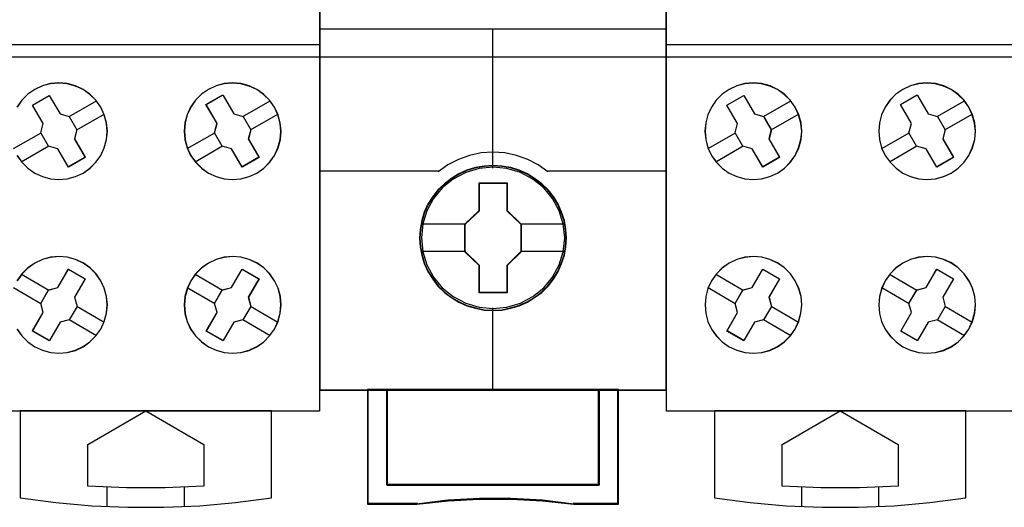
# Model space of a CAD drawing. Extents: x -558982 to 5119495, y -5290134 to 121759.
# Tile 139 of 256: x -473658 to -473147, y -21559 to -21306. Entities that reach past the tile are written whole.
import ezdxf

# ---------------------------------------------------------------- set-up
doc = ezdxf.new("R2010")
doc.units = 0
doc.header["$MEASUREMENT"] = 0
doc.layers.get('0').update_dxf_attribs({"color": 252})
doc.layers.add('45', color=8, linetype='Continuous')
doc.layers.add('50', color=7, linetype='Continuous')

# ---------------------------------------------------------------- blocks, each defined once
blk = doc.blocks.new('*U1074')
at = {"layer": '50', "color": 7}
blk.add_lwpolyline([(509.985212, -137.34823), (834.016113, -137.34823), (834.016113, -183.650891), (509.985212, -183.650891), (509.985212, -137.34823)], dxfattribs=at)
blk = doc.blocks.new('*U1078')
at = {"layer": '45', "color": 7}
for points in [[(599.990556, -118.986054), (618.009651, -118.986054), (618.009651, -118.986054), (618.009651, -202.015715), (618.009651, -202.015715), (599.990556, -202.015715), (599.990556, -202.015715), (599.990556, -118.986054), (599.990556, -118.986054)], [(615.670519, -186.24474), (615.418265, -185.887322), (615.107346, -185.582638), (614.755363, -185.330688), (614.362315, -185.149049), (613.934069, -185.031863), (613.499956, -184.990848), (613.065843, -185.031863), (612.643463, -185.14319), (612.250416, -185.330688), (611.886699, -185.576779), (611.575781, -185.887322), (611.323526, -186.24474), (611.141668, -186.643173), (611.030207, -187.065043), (610.995009, -187.498632), (611.030207, -187.932221), (611.141668, -188.354092), (611.323526, -188.752525), (611.581647, -189.109943), (611.892566, -189.420486), (612.250416, -189.672437), (612.643463, -189.854075), (613.065843, -189.965402), (613.49409, -190.006417), (613.934069, -189.971262), (614.362315, -189.854075), (614.755363, -189.672437), (615.113213, -189.414627), (615.424131, -189.109943), (615.670519, -188.752525), (615.852377, -188.359951), (615.975572, -187.932221), (616.01077, -187.504492), (615.969705, -187.070903), (615.852377, -186.643173), (615.670519, -186.24474)], [(615.665937, -186.249374), (615.414215, -185.8929), (615.103954, -185.58902), (614.752715, -185.337735), (614.360498, -185.156576), (613.933157, -185.039699), (613.499962, -184.998792), (613.066767, -185.039699), (612.64528, -185.150732), (612.253063, -185.337735), (611.890116, -185.583176), (611.579855, -185.8929), (611.328134, -186.249374), (611.14666, -186.646756), (611.035435, -187.067512), (611.000311, -187.499957), (611.035435, -187.932401), (611.14666, -188.353158), (611.328134, -188.750539), (611.585709, -189.107013), (611.89597, -189.416737), (612.253063, -189.668022), (612.64528, -189.849181), (613.066767, -189.960214), (613.494108, -190.001121), (613.933157, -189.966058), (614.360498, -189.849181), (614.752715, -189.668022), (615.109808, -189.410893), (615.420069, -189.107013), (615.665937, -188.750539), (615.84741, -188.359001), (615.970344, -187.932401), (616.005468, -187.5058), (615.96449, -187.073356), (615.84741, -186.646756), (615.665937, -186.249374)], [(603.118779, -186.144332), (603.995248, -185.639641), (603.995248, -185.639641), (604.554071, -186.596207), (604.554071, -186.596207), (605.03054, -186.731183), (605.03054, -186.731183), (605.43054, -187.423666), (605.43054, -187.423666), (605.30701, -187.904883), (605.30701, -187.904883), (605.859951, -188.855581), (605.859951, -188.855581), (604.983482, -189.360272), (604.983482, -189.360272), (604.430541, -188.409575), (604.430541, -188.409575), (603.954072, -188.274599), (603.954072, -188.274599), (603.554072, -187.582116), (603.554072, -187.582116), (603.677601, -187.100898), (603.677601, -187.100898), (603.118779, -186.144332), (603.118779, -186.144332)], [(603.124081, -186.147832), (603.997159, -185.644937), (604.55382, -186.598099), (605.028447, -186.732594), (605.426899, -187.422613), (605.303847, -187.902118), (605.854649, -188.849432), (604.98157, -189.352328), (604.430769, -188.405013), (603.956142, -188.270518), (603.55769, -187.580499), (603.680742, -187.100994), (603.124081, -186.147832)], [(612.116397, -186.109306), (612.986617, -185.610511), (613.004256, -185.639852), (613.556964, -186.596364), (613.556964, -186.596364), (614.039112, -186.731332), (614.039112, -186.731332), (614.438943, -187.423776), (614.438943, -187.423776), (614.315466, -187.904966), (614.315466, -187.904966), (614.868173, -188.85561), (614.868173, -188.85561), (613.997953, -189.360272), (613.997953, -189.360272), (613.445246, -188.409629), (613.445246, -188.409629), (612.957218, -188.274661), (612.957218, -188.274661), (612.557387, -187.582217), (612.557387, -187.582217), (612.686744, -187.101027), (612.674984, -187.071686), (612.116397, -186.109306), (612.116397, -186.109306)], [(612.12435, -186.112841), (612.990378, -185.615808), (613.007933, -185.645045), (613.557978, -186.598179), (614.037804, -186.73267), (614.435709, -187.422669), (614.312826, -187.90216), (614.862871, -188.849447), (613.996843, -189.352328), (613.446798, -188.405041), (612.96112, -188.27055), (612.563216, -187.580551), (612.69195, -187.10106), (612.680247, -187.071823), (612.12435, -186.112841)], [(615.670519, -197.758836), (615.852377, -197.360403), (615.969705, -196.938532), (616.01077, -196.510803), (615.975572, -196.071355), (615.858244, -195.643625), (615.676386, -195.251051), (615.424131, -194.893633), (615.119079, -194.58309), (614.761229, -194.331139), (614.362315, -194.149501), (613.934069, -194.032314), (613.499956, -193.997159), (613.065843, -194.038174), (612.643463, -194.149501), (612.250416, -194.336999), (611.886699, -194.588949), (611.581647, -194.893633), (611.329393, -195.251051), (611.147535, -195.649484), (611.030207, -196.071355), (610.995009, -196.504944), (611.030207, -196.944392), (611.141668, -197.360403), (611.323526, -197.758836), (611.575781, -198.116254), (611.892566, -198.426797), (612.244549, -198.678748), (612.643463, -198.860386), (613.065843, -198.971713), (613.499956, -199.012728), (613.934069, -198.971713), (614.362315, -198.866246), (614.761229, -198.672888), (615.113213, -198.420938), (615.418265, -198.116254), (615.670519, -197.758836)], [(615.665937, -197.756188), (615.84741, -197.358596), (615.96449, -196.937617), (616.005468, -196.51079), (615.970344, -196.07227), (615.853264, -195.645444), (615.671791, -195.253699), (615.420069, -194.897036), (615.115662, -194.587148), (614.758569, -194.33573), (614.360498, -194.154475), (613.933157, -194.037536), (613.499962, -194.002455), (613.066767, -194.043383), (612.64528, -194.154475), (612.253063, -194.341577), (611.890116, -194.592995), (611.585709, -194.897036), (611.333988, -195.253699), (611.152514, -195.651291), (611.035435, -196.07227), (611.000311, -196.504944), (611.035435, -196.943464), (611.14666, -197.358596), (611.328134, -197.756188), (611.579855, -198.112851), (611.89597, -198.422739), (612.247209, -198.674157), (612.64528, -198.855412), (613.066767, -198.966504), (613.499962, -199.007432), (613.933157, -198.966504), (614.360498, -198.861259), (614.758569, -198.66831), (615.109808, -198.416892), (615.414215, -198.112851), (615.665937, -197.756188)], [(604.431623, -195.601837), (604.984145, -194.645952), (604.984145, -194.645952), (605.859951, -195.150284), (605.859951, -195.150284), (605.307429, -196.106169), (605.307429, -196.106169), (605.436743, -196.58118), (605.436743, -196.58118), (605.031168, -197.279035), (605.031168, -197.279035), (604.555059, -197.40805), (604.555059, -197.40805), (604.002538, -198.363935), (604.002538, -198.363935), (603.126732, -197.859603), (603.126732, -197.859603), (603.679254, -196.903718), (603.679254, -196.903718), (603.54994, -196.428707), (603.54994, -196.428707), (603.955514, -195.730852), (603.955514, -195.730852), (604.431623, -195.601837), (604.431623, -195.601837)], [(604.431863, -195.60441), (604.982241, -194.651248), (605.854649, -195.154143), (605.304271, -196.107305), (605.433083, -196.580963), (605.029082, -197.276829), (604.55482, -197.405477), (604.004442, -198.358639), (603.132034, -197.855744), (603.682412, -196.902582), (603.5536, -196.428924), (603.957601, -195.733058), (604.431863, -195.60441)], [(613.998245, -194.645952), (614.868173, -195.150284), (614.868173, -195.150284), (614.315651, -196.106169), (614.315651, -196.106169), (614.439087, -196.58118), (614.439087, -196.58118), (614.033513, -197.279035), (614.033513, -197.279035), (613.563282, -197.40805), (613.563282, -197.40805), (613.004882, -198.363935), (613.004882, -198.363935), (612.134954, -197.865467), (612.134954, -197.865467), (612.693354, -196.903718), (612.693354, -196.903718), (612.558162, -196.428707), (612.558162, -196.428707), (612.963737, -195.730852), (612.963737, -195.730852), (613.445724, -195.607702), (613.445724, -195.607702), (613.998245, -194.645952), (613.998245, -194.645952)], [(613.996318, -194.651248), (614.862871, -195.154143), (614.312493, -196.107305), (614.43545, -196.580963), (614.031449, -197.276829), (613.563042, -197.405477), (613.006809, -198.358639), (612.140256, -197.861591), (612.696489, -196.902582), (612.561823, -196.428924), (612.965823, -195.733058), (613.44594, -195.610258), (613.996318, -194.651248)], [(602.48253, -202.002474), (602.48253, -206.509807), (602.48253, -206.509807), (604.338996, -206.755981), (606.195462, -206.925958), (608.06364, -207.002155), (609.925963, -207.002155), (611.799998, -206.925958), (613.650607, -206.755981), (615.507073, -206.509807), (615.507073, -206.509807), (615.507073, -202.002474), (602.48253, -202.002474)], [(605.9872, -203.73822), (609.000664, -202.002474), (609.000664, -202.002474), (612.002403, -203.73822), (612.002403, -203.73822), (612.002403, -205.907903), (612.002403, -205.907903), (610.003198, -205.995863), (607.992268, -205.995863), (605.9872, -205.907903), (605.9872, -205.907903), (605.9872, -203.73822), (605.9872, -203.73822)]]:
    blk.add_lwpolyline(points, close=True, dxfattribs=at)
at = {"layer": '45', "color": 59}
blk.add_lwpolyline([(599.995858, -118.99135), (618.004349, -118.99135), (618.004349, -202.010419), (599.995858, -202.010419), (599.995858, -118.99135)], close=True, dxfattribs=at)
at = {"layer": '45', "color": 7}
for points in [[(599.990556, -182.994153), (618.009651, -182.994153)], [(602.318482, -188.752525), (602.570708, -189.109943), (602.881592, -189.420486), (603.239401, -189.672437), (603.638271, -189.854075), (604.054737, -189.965402), (604.488801, -190.006417), (604.922865, -189.971262), (605.351063, -189.854075), (605.749933, -189.672437), (606.107742, -189.420486), (606.41276, -189.109943), (606.664986, -188.752525), (606.846824, -188.359951), (606.964138, -187.932221), (607.005199, -187.504492), (606.964138, -187.070903), (606.846824, -186.643173), (606.664986, -186.24474), (606.664986, -186.24474), (606.406894, -185.887322), (606.101876, -185.582638), (605.749933, -185.330688), (605.356929, -185.149049), (604.922865, -185.031863), (604.488801, -184.990848), (604.054737, -185.031863), (603.638271, -185.14319), (603.239401, -185.330688), (602.881592, -185.576779), (602.564842, -185.887322), (602.318482, -186.24474)], [(602.323078, -188.750539), (602.574771, -189.107013), (602.884998, -189.416737), (603.242052, -189.668022), (603.640079, -189.849181), (604.055666, -189.960214), (604.488814, -190.001121), (604.921961, -189.966058), (605.349255, -189.849181), (605.747282, -189.668022), (606.104335, -189.416737), (606.408709, -189.107013), (606.660403, -188.750539), (606.841856, -188.359001), (606.958923, -187.932401), (606.999896, -187.5058), (606.958923, -187.073356), (606.841856, -186.646756), (606.660403, -186.249374), (606.660403, -186.249374), (606.402856, -185.8929), (606.098482, -185.58902), (605.747282, -185.337735), (605.355108, -185.156576), (604.921961, -185.039699), (604.488814, -184.998792), (604.055666, -185.039699), (603.640079, -185.150732), (603.242052, -185.337735), (602.884998, -185.583176), (602.568918, -185.8929), (602.323078, -186.249374)], [(605.022223, -186.741265), (606.437877, -185.920343)], [(614.030445, -186.741265), (615.443448, -185.920343)], [(605.419879, -187.429781), (606.835532, -186.611507)], [(614.428101, -187.429781), (615.846406, -186.611507)], [(602.148499, -188.401647), (603.566804, -187.575428)], [(611.15142, -188.401647), (612.569724, -187.575428)], [(602.546155, -189.090162), (603.96446, -188.263944)], [(611.557028, -189.090162), (612.96738, -188.263944)], [(602.317955, -197.758836), (602.57021, -198.116254), (602.881128, -198.426797), (603.238978, -198.678748), (603.637892, -198.860386), (604.060272, -198.971713), (604.494385, -199.012728), (604.928497, -198.971713), (605.350877, -198.866246), (605.749792, -198.672888), (606.101775, -198.420938), (606.412693, -198.116254), (606.664948, -197.758836), (606.664948, -197.758836), (606.846806, -197.360403), (606.958267, -196.938532), (607.005199, -196.510803), (606.97, -196.071355), (606.846806, -195.643625), (606.664948, -195.251051), (606.41856, -194.893633), (606.107641, -194.58309), (605.749792, -194.331139), (605.350877, -194.149501), (604.928497, -194.032314), (604.488518, -193.997159), (604.060272, -194.038174), (603.637892, -194.149501), (603.238978, -194.336999), (602.881128, -194.588949), (602.576076, -194.893633), (602.317955, -195.251051)], [(602.32504, -197.756188), (602.576628, -198.112851), (602.886725, -198.422739), (603.243629, -198.674157), (603.641489, -198.855412), (604.062753, -198.966504), (604.495718, -199.007432), (604.928683, -198.966504), (605.349947, -198.861259), (605.747807, -198.66831), (606.09886, -198.416892), (606.408957, -198.112851), (606.660545, -197.756188), (606.660545, -197.756188), (606.841923, -197.358596), (606.953089, -196.937617), (606.999896, -196.51079), (606.964791, -196.07227), (606.841923, -195.645444), (606.660545, -195.253699), (606.414808, -194.897036), (606.104711, -194.587148), (605.747807, -194.33573), (605.349947, -194.154475), (604.928683, -194.037536), (604.489867, -194.002455), (604.062753, -194.043383), (603.641489, -194.154475), (603.243629, -194.341577), (602.886725, -194.592995), (602.582479, -194.897036), (602.32504, -195.253699)], [(602.551457, -194.913414), (603.96446, -195.739632)], [(611.557028, -194.913414), (612.972682, -195.739632)], [(602.148499, -195.609873), (603.561502, -196.436092)], [(611.15142, -195.609873), (612.569724, -196.436092)], [(605.425181, -196.573795), (606.843485, -197.394717)], [(614.428101, -196.573795), (615.846406, -197.394717)], [(605.022223, -197.270255), (606.437877, -198.088529)], [(614.025143, -197.270255), (615.443448, -198.096473)], [(606.986641, -205.953493), (606.986641, -206.965081)], [(610.989707, -205.953493), (610.989707, -206.965081)]]:
    blk.add_lwpolyline(points, dxfattribs=at)
blk = doc.blocks.new('*U1079')
at = {"layer": '45', "color": 7}
for points in [[(635.994284, -119.158183), (618.007, -119.158183), (618.007, -200.929979), (635.994284, -200.929979), (635.994284, -119.158183)], [(635.975726, -119.179368), (618.025558, -119.179368), (618.025558, -200.908794), (635.975726, -200.908794), (635.975726, -119.179368)], [(630.803554, -193.039963), (630.781218, -192.588329), (630.708624, -192.136695), (630.55227, -191.701583), (630.373578, -191.288503), (630.139046, -190.891946), (629.854257, -190.544959), (629.524796, -190.22551), (629.156245, -189.944616), (628.78211, -189.702276), (628.346551, -189.515013), (627.916575, -189.388335), (627.458679, -189.305719), (627.000783, -189.27818), (626.542887, -189.305719), (626.096159, -189.388335), (625.643847, -189.515013), (625.230624, -189.702276), (624.839737, -189.944616), (624.476771, -190.22551), (624.141725, -190.544959), (623.873688, -190.891946), (623.627988, -191.288503), (623.432544, -191.701583), (623.309694, -192.136695), (623.220348, -192.588329), (623.192428, -193.039963), (623.220348, -193.491597), (623.309694, -193.926708), (623.432544, -194.36182), (623.627988, -194.7749), (623.873688, -195.171457), (624.141725, -195.529459), (624.476771, -195.854416), (624.839737, -196.129803), (625.230624, -196.361127), (625.643847, -196.54839), (626.096159, -196.680576), (626.542887, -196.774208), (627.000783, -196.796238), (627.458679, -196.774208), (627.916575, -196.680576), (628.346551, -196.54839), (628.78211, -196.361127), (629.156245, -196.129803), (629.524796, -195.854416), (629.854257, -195.529459), (630.139046, -195.171457), (630.373578, -194.7749), (630.55227, -194.36182), (630.708624, -193.926708), (630.781218, -193.491597), (630.803554, -193.039963)], [(630.803554, -193.039963), (630.781218, -192.588329), (630.708624, -192.136695), (630.55227, -191.701583), (630.373578, -191.288503), (630.139046, -190.891946), (629.854257, -190.544959), (629.524796, -190.22551), (629.156245, -189.944616), (628.78211, -189.702276), (628.346551, -189.515013), (627.916575, -189.388335), (627.458679, -189.305719), (627.000783, -189.27818), (626.542887, -189.305719), (626.096159, -189.388335), (625.643847, -189.515013), (625.230624, -189.702276), (624.839737, -189.944616), (624.476771, -190.22551), (624.141725, -190.544959), (623.873688, -190.891946), (623.627988, -191.288503), (623.432544, -191.701583), (623.309694, -192.136695), (623.220348, -192.588329), (623.192428, -193.039963), (623.220348, -193.491597), (623.309694, -193.926708), (623.432544, -194.36182), (623.627988, -194.7749), (623.873688, -195.171457), (624.141725, -195.529459), (624.476771, -195.854416), (624.839737, -196.129803), (625.230624, -196.361127), (625.643847, -196.54839), (626.096159, -196.680576), (626.542887, -196.774208), (627.000783, -196.796238), (627.458679, -196.774208), (627.916575, -196.680576), (628.346551, -196.54839), (628.78211, -196.361127), (629.156245, -196.129803), (629.524796, -195.854416), (629.854257, -195.529459), (630.139046, -195.171457), (630.373578, -194.7749), (630.55227, -194.36182), (630.708624, -193.926708), (630.781218, -193.491597), (630.803554, -193.039963)], [(630.782346, -193.039949), (630.760126, -192.590542), (630.687912, -192.141135), (630.532374, -191.70817), (630.354617, -191.297127), (630.12131, -190.902525), (629.838009, -190.557249), (629.510268, -190.239376), (629.143643, -189.959866), (628.771464, -189.718721), (628.338179, -189.532382), (627.91045, -189.406328), (627.454947, -189.32412), (626.999443, -189.296717), (626.543939, -189.32412), (626.099545, -189.406328), (625.649597, -189.532382), (625.238532, -189.718721), (624.849688, -189.959866), (624.488618, -190.239376), (624.155322, -190.557249), (623.888686, -190.902525), (623.644269, -191.297127), (623.449847, -191.70817), (623.327639, -192.141135), (623.23876, -192.590542), (623.210985, -193.039949), (623.23876, -193.489357), (623.327639, -193.922322), (623.449847, -194.355287), (623.644269, -194.766331), (623.888686, -195.160932), (624.155322, -195.517169), (624.488618, -195.840523), (624.849688, -196.114552), (625.238532, -196.344736), (625.649597, -196.531076), (626.099545, -196.662609), (626.543939, -196.755779), (626.999443, -196.777702), (627.454947, -196.755779), (627.91045, -196.662609), (628.338179, -196.531076), (628.771464, -196.344736), (629.143643, -196.114552), (629.510268, -195.840523), (629.838009, -195.517169), (630.12131, -195.160932), (630.354617, -194.766331), (630.532374, -194.355287), (630.687912, -193.922322), (630.760126, -193.489357), (630.782346, -193.039949)], [(626.285031, -190.181194), (627.733157, -190.181194), (627.733157, -191.610693), (628.460038, -192.317164), (628.460038, -193.746662), (627.733157, -194.464171), (627.733157, -195.882632), (626.285031, -195.882632), (626.285031, -194.464171), (625.541246, -193.746662), (625.541246, -192.317164), (626.285031, -191.610693), (626.285031, -190.181194)], [(626.285031, -190.181194), (627.733157, -190.181194), (627.733157, -190.181194), (627.733157, -191.610693), (627.733157, -191.610693), (628.460038, -192.317164), (628.460038, -192.317164), (628.460038, -193.746662), (628.460038, -193.746662), (627.733157, -194.464171), (627.733157, -194.464171), (627.733157, -195.882632), (627.733157, -195.882632), (626.285031, -195.882632), (626.285031, -195.882632), (626.285031, -194.464171), (626.285031, -194.464171), (625.541246, -193.746662), (625.541246, -193.746662), (625.541246, -192.317164), (625.541246, -192.317164), (626.285031, -191.610693), (626.285031, -191.610693), (626.285031, -190.181194), (626.285031, -190.181194)], [(626.293455, -190.199731), (627.721852, -190.199731), (627.721852, -191.619935), (628.438829, -192.321811), (628.438829, -193.742015), (627.721852, -194.454858), (627.721852, -195.864095), (626.293455, -195.864095), (626.293455, -194.454858), (625.559804, -193.742015), (625.559804, -192.321811), (626.293455, -191.619935), (626.293455, -190.199731)], [(632.505053, -200.887609), (632.505053, -205.842014), (621.496231, -205.842014), (621.496231, -200.887609), (620.498975, -200.887609), (620.498975, -206.840619), (623.045043, -206.840619), (624.666282, -206.66407), (626.298663, -206.575795), (627.931043, -206.575795), (629.563424, -206.66407), (631.190234, -206.840619), (633.502309, -206.840619), (633.502309, -200.887609), (632.505053, -200.887609)], [(626.995068, -200.887609), (621.493114, -200.887609), (621.493114, -205.850216), (632.508171, -205.850216), (632.508171, -200.887609), (626.995068, -200.887609)], [(632.508171, -205.850216), (632.508171, -200.887609), (626.995068, -200.887609), (621.493114, -200.887609), (621.493114, -205.850216), (632.508171, -205.850216)]]:
    blk.add_lwpolyline(points, close=True, dxfattribs=at)
at = {"layer": '45', "color": 139}
for points in [[(635.994284, -119.158183), (618.007, -119.158183), (618.007, -200.929979), (635.994284, -200.929979), (635.994284, -119.158183)], [(630.713419, -193.029158), (630.640838, -192.307459), (630.434263, -191.624323), (630.088109, -190.99077), (629.630293, -190.434345), (629.066398, -189.982594), (628.418755, -189.641026), (627.720865, -189.431678), (626.995059, -189.365568), (626.274836, -189.431678), (625.582529, -189.641026), (624.934887, -189.982594), (624.370991, -190.434345), (623.913175, -190.99077), (623.567021, -191.624323), (623.354863, -192.307459), (623.287865, -193.029158), (623.354863, -193.745349), (623.567021, -194.433994), (623.913175, -195.062038), (624.370991, -195.618463), (624.934887, -196.075723), (625.582529, -196.411781), (626.274836, -196.626638), (626.995059, -196.698257), (627.720865, -196.626638), (628.418755, -196.411781), (629.066398, -196.075723), (629.630293, -195.618463), (630.088109, -195.062038), (630.434263, -194.433994), (630.640838, -193.745349), (630.713419, -193.029158)]]:
    blk.add_lwpolyline(points, close=True, dxfattribs=at)
for points in [[(618.007, -182.181175), (635.994284, -182.181175)], [(626.975457, -182.181175), (626.975457, -189.410587)], [(629.84653, -189.603901), (629.331906, -189.249849), (628.794907, -188.958614), (628.218752, -188.753035), (627.609034, -188.621694), (626.993723, -188.58172), (626.389599, -188.621694), (625.779881, -188.753035), (625.203726, -188.958614), (624.65554, -189.249849), (624.152103, -189.603901)], [(618.007, -189.561531), (624.19452, -189.561531)], [(629.806764, -189.561531), (635.994284, -189.561531)], [(626.975457, -196.653239), (626.975457, -200.929979)], [(620.498975, -200.887609), (620.498975, -206.840619)], [(621.493114, -200.887609), (621.493114, -205.850216)], [(632.465754, -205.850216), (632.465754, -200.887609)], [(633.459893, -200.887609), (633.459893, -206.840619)], [(621.493114, -205.810494), (632.508171, -205.810494)], [(631.195907, -206.840619), (629.566162, -206.639361), (627.930835, -206.538731), (626.295508, -206.538731), (624.660181, -206.639361), (623.036017, -206.840619)], [(623.078433, -206.800897), (620.498975, -206.800897)], [(633.502309, -206.800897), (631.156142, -206.800897)]]:
    blk.add_lwpolyline(points, dxfattribs=at)
at = {"layer": '45', "color": 7}
for points in [[(623.264006, -192.302351), (625.583663, -192.302351)], [(628.417621, -192.302351), (630.729325, -192.302351)], [(623.264006, -193.721752), (625.583663, -193.721752)], [(628.417621, -193.721752), (630.729325, -193.721752)]]:
    blk.add_lwpolyline(points, dxfattribs=at)
at = {"layer": '45', "color": 59}
for points in [[(632.505053, -200.887609), (632.505053, -205.842014), (621.496231, -205.842014), (621.496231, -200.887609), (620.498975, -200.887609), (620.498975, -206.840619), (623.045043, -206.840619), (624.666282, -206.66407), (626.298663, -206.575795), (627.931043, -206.575795), (629.563424, -206.66407), (631.190234, -206.840619), (633.502309, -206.840619), (633.502309, -200.887609), (632.505053, -200.887609)], [(632.486894, -200.908794), (632.486894, -205.83014), (621.511739, -205.83014), (621.511739, -200.908794), (620.517532, -200.908794), (620.517532, -206.822082), (623.055814, -206.822082), (624.672095, -206.646711), (626.299484, -206.559026), (627.926873, -206.559026), (629.554262, -206.646711), (631.176096, -206.822082), (633.481101, -206.822082), (633.481101, -200.908794), (632.486894, -200.908794)], [(626.995068, -200.887609), (621.493114, -200.887609), (621.493114, -205.850216), (632.508171, -205.850216), (632.508171, -200.887609), (626.995068, -200.887609)], [(632.508171, -205.850216), (632.508171, -200.887609), (626.995068, -200.887609), (621.493114, -200.887609), (621.493114, -205.850216), (632.508171, -205.850216)], [(626.993762, -200.908794), (621.511671, -200.908794), (621.511671, -205.831679), (632.486962, -205.831679), (632.486962, -200.908794), (626.993762, -200.908794)]]:
    blk.add_lwpolyline(points, close=True, dxfattribs=at)
at = {"layer": '45', "color": 140}
blk.add_lwpolyline([(632.486962, -205.831679), (632.486962, -200.908794), (626.993762, -200.908794), (621.511671, -200.908794), (621.511671, -205.831679), (632.486962, -205.831679)], close=True, dxfattribs=at)
blk = doc.blocks.new('*U1080')
at = {"layer": '45', "color": 7}
for points in [[(635.988982, -118.986054), (654.010728, -118.986054), (654.010728, -118.986054), (654.010728, -202.015715), (654.010728, -202.015715), (635.988982, -202.015715), (635.988982, -202.015715), (635.988982, -118.986054), (635.988982, -118.986054)], [(642.666063, -186.24474), (642.407971, -185.887322), (642.102953, -185.582638), (641.75101, -185.330688), (641.358006, -185.149049), (640.923942, -185.031863), (640.489878, -184.990848), (640.055814, -185.031863), (639.639348, -185.14319), (639.240478, -185.330688), (638.882669, -185.576779), (638.565919, -185.887322), (638.319559, -186.24474), (638.137721, -186.643173), (638.026272, -187.065043), (637.985212, -187.498632), (638.026272, -187.932221), (638.137721, -188.354092), (638.319559, -188.752525), (638.571785, -189.109943), (638.882669, -189.420486), (639.240478, -189.672437), (639.639348, -189.854075), (640.055814, -189.965402), (640.489878, -190.006417), (640.923942, -189.971262), (641.35214, -189.854075), (641.75101, -189.672437), (642.108819, -189.420486), (642.413837, -189.109943), (642.666063, -188.752525), (642.847901, -188.359951), (642.965215, -187.932221), (643.006276, -187.504492), (642.965215, -187.070903), (642.847901, -186.643173), (642.666063, -186.24474)], [(642.66148, -186.249374), (642.403933, -185.8929), (642.099559, -185.58902), (641.748359, -185.337735), (641.356185, -185.156576), (640.923038, -185.039699), (640.489891, -184.998792), (640.056743, -185.039699), (639.641156, -185.150732), (639.243129, -185.337735), (638.886075, -185.583176), (638.569995, -185.8929), (638.324155, -186.249374), (638.142701, -186.646756), (638.031488, -187.067512), (637.990514, -187.499957), (638.031488, -187.932401), (638.142701, -188.353158), (638.324155, -188.750539), (638.575848, -189.107013), (638.886075, -189.416737), (639.243129, -189.668022), (639.641156, -189.849181), (640.056743, -189.960214), (640.489891, -190.001121), (640.923038, -189.966058), (641.350332, -189.849181), (641.748359, -189.668022), (642.105412, -189.416737), (642.409786, -189.107013), (642.66148, -188.750539), (642.842933, -188.359001), (642.96, -187.932401), (643.000973, -187.5058), (642.96, -187.073356), (642.842933, -186.646756), (642.66148, -186.249374)], [(651.668945, -186.24474), (651.416691, -185.887322), (651.105772, -185.582638), (650.753789, -185.330688), (650.360741, -185.149049), (649.932495, -185.031863), (649.498382, -184.990848), (649.064269, -185.031863), (648.641889, -185.14319), (648.248841, -185.330688), (647.885125, -185.576779), (647.574207, -185.887322), (647.321952, -186.24474), (647.140094, -186.643173), (647.028633, -187.065043), (646.993435, -187.498632), (647.028633, -187.932221), (647.140094, -188.354092), (647.321952, -188.752525), (647.580073, -189.109943), (647.890992, -189.420486), (648.248841, -189.672437), (648.641889, -189.854075), (649.064269, -189.965402), (649.492516, -190.006417), (649.932495, -189.971262), (650.360741, -189.854075), (650.753789, -189.672437), (651.111639, -189.414627), (651.422557, -189.109943), (651.668945, -188.752525), (651.850803, -188.359951), (651.973997, -187.932221), (652.009196, -187.504492), (651.968131, -187.070903), (651.850803, -186.643173), (651.668945, -186.24474)], [(651.664363, -186.249374), (651.412641, -185.8929), (651.10238, -185.58902), (650.751141, -185.337735), (650.358924, -185.156576), (649.931583, -185.039699), (649.498388, -184.998792), (649.065193, -185.039699), (648.643706, -185.150732), (648.251489, -185.337735), (647.888542, -185.583176), (647.578281, -185.8929), (647.32656, -186.249374), (647.145086, -186.646756), (647.033861, -187.067512), (646.998737, -187.499957), (647.033861, -187.932401), (647.145086, -188.353158), (647.32656, -188.750539), (647.584135, -189.107013), (647.894396, -189.416737), (648.251489, -189.668022), (648.643706, -189.849181), (649.065193, -189.960214), (649.492534, -190.001121), (649.931583, -189.966058), (650.358924, -189.849181), (650.751141, -189.668022), (651.108234, -189.410893), (651.418495, -189.107013), (651.664363, -188.750539), (651.845836, -188.359001), (651.96877, -187.932401), (652.003894, -187.5058), (651.962916, -187.073356), (651.845836, -186.646756), (651.664363, -186.249374)], [(639.119856, -186.144332), (639.995477, -185.639641), (639.995477, -185.639641), (640.553759, -186.596207), (640.553759, -186.596207), (641.029768, -186.731183), (641.029768, -186.731183), (641.429381, -187.423666), (641.429381, -187.423666), (641.305971, -187.904883), (641.305971, -187.904883), (641.858377, -188.855581), (641.858377, -188.855581), (640.982755, -189.360272), (640.982755, -189.360272), (640.43035, -188.409575), (640.43035, -188.409575), (639.954341, -188.274599), (639.954341, -188.274599), (639.554728, -187.582116), (639.554728, -187.582116), (639.678138, -187.100898), (639.678138, -187.100898), (639.119856, -186.144332), (639.119856, -186.144332)], [(639.125158, -186.147832), (639.997389, -185.644937), (640.553509, -186.598099), (641.027675, -186.732594), (641.42574, -187.422613), (641.302808, -187.902118), (641.853075, -188.849432), (640.980844, -189.352328), (640.430577, -188.405013), (639.956411, -188.270518), (639.558346, -187.580499), (639.681278, -187.100994), (639.125158, -186.147832)], [(648.117474, -186.109306), (648.987694, -185.610511), (649.005333, -185.639852), (649.558041, -186.596364), (649.558041, -186.596364), (650.040189, -186.731332), (650.040189, -186.731332), (650.44002, -187.423776), (650.44002, -187.423776), (650.316543, -187.904966), (650.316543, -187.904966), (650.86925, -188.85561), (650.86925, -188.85561), (649.99903, -189.360272), (649.99903, -189.360272), (649.446323, -188.409629), (649.446323, -188.409629), (648.958294, -188.274661), (648.958294, -188.274661), (648.558464, -187.582217), (648.558464, -187.582217), (648.687821, -187.101027), (648.676061, -187.071686), (648.117474, -186.109306), (648.117474, -186.109306)], [(648.122776, -186.112841), (648.989642, -185.615808), (649.007214, -185.645045), (649.557791, -186.598179), (650.038082, -186.73267), (650.436372, -187.422669), (650.313371, -187.90216), (650.863948, -188.849447), (649.997082, -189.352328), (649.446504, -188.405041), (648.960356, -188.27055), (648.562066, -187.580551), (648.690925, -187.10106), (648.679211, -187.071823), (648.122776, -186.112841)], [(642.666025, -197.758836), (642.847883, -197.360403), (642.959344, -196.938532), (643.006276, -196.510803), (642.971077, -196.071355), (642.847883, -195.643625), (642.666025, -195.251051), (642.419637, -194.893633), (642.108718, -194.58309), (641.750869, -194.331139), (641.351954, -194.149501), (640.929574, -194.032314), (640.489595, -193.997159), (640.061349, -194.038174), (639.638969, -194.149501), (639.240055, -194.336999), (638.882205, -194.588949), (638.577153, -194.893633), (638.319032, -195.251051), (638.137174, -195.649484), (638.025713, -196.071355), (637.990514, -196.504944), (638.025713, -196.944392), (638.137174, -197.360403), (638.319032, -197.758836), (638.571287, -198.116254), (638.882205, -198.426797), (639.240055, -198.678748), (639.638969, -198.860386), (640.061349, -198.971713), (640.495462, -199.012728), (640.929574, -198.971713), (641.351954, -198.866246), (641.750869, -198.672888), (642.102852, -198.420938), (642.41377, -198.116254), (642.666025, -197.758836)], [(642.661442, -197.756188), (642.842916, -197.358596), (642.954142, -196.937617), (643.000973, -196.51079), (642.96585, -196.07227), (642.842916, -195.645444), (642.661442, -195.253699), (642.415575, -194.897036), (642.105314, -194.587148), (641.748221, -194.33573), (641.35015, -194.154475), (640.928663, -194.037536), (640.489614, -194.002455), (640.062273, -194.043383), (639.640786, -194.154475), (639.242715, -194.341577), (638.885622, -194.592995), (638.581215, -194.897036), (638.323639, -195.253699), (638.142166, -195.651291), (638.03094, -196.07227), (637.995816, -196.504944), (638.03094, -196.943464), (638.142166, -197.358596), (638.323639, -197.756188), (638.575361, -198.112851), (638.885622, -198.422739), (639.242715, -198.674157), (639.640786, -198.855412), (640.062273, -198.966504), (640.495468, -199.007432), (640.928663, -198.966504), (641.35015, -198.861259), (641.748221, -198.66831), (642.09946, -198.416892), (642.409721, -198.112851), (642.661442, -197.756188)], [(651.668945, -197.758836), (651.850803, -197.360403), (651.968131, -196.938532), (652.009196, -196.510803), (651.973997, -196.071355), (651.85667, -195.643625), (651.674812, -195.251051), (651.422557, -194.893633), (651.117505, -194.58309), (650.759655, -194.331139), (650.360741, -194.149501), (649.932495, -194.032314), (649.498382, -193.997159), (649.064269, -194.038174), (648.641889, -194.149501), (648.248841, -194.336999), (647.885125, -194.588949), (647.580073, -194.893633), (647.327819, -195.251051), (647.145961, -195.649484), (647.028633, -196.071355), (646.993435, -196.504944), (647.028633, -196.944392), (647.140094, -197.360403), (647.321952, -197.758836), (647.574207, -198.116254), (647.890992, -198.426797), (648.242975, -198.678748), (648.641889, -198.860386), (649.064269, -198.971713), (649.498382, -199.012728), (649.932495, -198.971713), (650.360741, -198.866246), (650.759655, -198.672888), (651.111639, -198.420938), (651.416691, -198.116254), (651.668945, -197.758836)], [(651.664363, -197.756188), (651.845836, -197.358596), (651.962916, -196.937617), (652.003894, -196.51079), (651.96877, -196.07227), (651.85169, -195.645444), (651.670217, -195.253699), (651.418495, -194.897036), (651.114088, -194.587148), (650.756995, -194.33573), (650.358924, -194.154475), (649.931583, -194.037536), (649.498388, -194.002455), (649.065193, -194.043383), (648.643706, -194.154475), (648.251489, -194.341577), (647.888542, -194.592995), (647.584135, -194.897036), (647.332414, -195.253699), (647.15094, -195.651291), (647.033861, -196.07227), (646.998737, -196.504944), (647.033861, -196.943464), (647.145086, -197.358596), (647.32656, -197.756188), (647.578281, -198.112851), (647.894396, -198.422739), (648.245635, -198.674157), (648.643706, -198.855412), (649.065193, -198.966504), (649.498388, -199.007432), (649.931583, -198.966504), (650.358924, -198.861259), (650.756995, -198.66831), (651.108234, -198.416892), (651.412641, -198.112851), (651.664363, -197.756188)], [(640.430049, -195.601837), (640.982571, -194.645952), (640.982571, -194.645952), (641.858377, -195.150284), (641.858377, -195.150284), (641.305855, -196.106169), (641.305855, -196.106169), (641.435169, -196.58118), (641.435169, -196.58118), (641.029594, -197.279035), (641.029594, -197.279035), (640.553485, -197.40805), (640.553485, -197.40805), (640.000963, -198.363935), (640.000963, -198.363935), (639.125158, -197.859603), (639.125158, -197.859603), (639.67768, -196.903718), (639.67768, -196.903718), (639.548366, -196.428707), (639.548366, -196.428707), (639.95394, -195.730852), (639.95394, -195.730852), (640.430049, -195.601837), (640.430049, -195.601837)], [(640.430289, -195.60441), (640.980667, -194.651248), (641.853075, -195.154143), (641.302697, -196.107305), (641.431508, -196.580963), (641.027508, -197.276829), (640.553246, -197.405477), (640.002868, -198.358639), (639.13046, -197.855744), (639.680838, -196.902582), (639.552026, -196.428924), (639.956027, -195.733058), (640.430289, -195.60441)], [(649.999322, -194.645952), (650.86925, -195.150284), (650.86925, -195.150284), (650.316728, -196.106169), (650.316728, -196.106169), (650.440164, -196.58118), (650.440164, -196.58118), (650.03459, -197.279035), (650.03459, -197.279035), (649.564359, -197.40805), (649.564359, -197.40805), (649.005959, -198.363935), (649.005959, -198.363935), (648.136031, -197.865467), (648.136031, -197.865467), (648.694431, -196.903718), (648.694431, -196.903718), (648.559239, -196.428707), (648.559239, -196.428707), (648.964814, -195.730852), (648.964814, -195.730852), (649.446801, -195.607702), (649.446801, -195.607702), (649.999322, -194.645952), (649.999322, -194.645952)], [(649.997395, -194.651248), (650.863948, -195.154143), (650.31357, -196.107305), (650.436527, -196.580963), (650.032526, -197.276829), (649.564119, -197.405477), (649.007886, -198.358639), (648.141333, -197.861591), (648.697566, -196.902582), (648.5629, -196.428924), (648.9669, -195.733058), (649.447017, -195.610258), (649.997395, -194.651248)], [(638.480956, -202.002474), (638.480956, -206.509807), (638.480956, -206.509807), (640.337422, -206.755981), (642.193888, -206.925958), (644.062066, -207.002155), (645.924389, -207.002155), (647.798423, -206.925958), (649.649033, -206.755981), (651.505499, -206.509807), (651.505499, -206.509807), (651.505499, -202.002474), (638.480956, -202.002474)], [(641.985626, -203.73822), (645.000418, -202.002474), (645.000418, -202.002474), (648.003479, -203.73822), (648.003479, -203.73822), (648.003479, -205.907903), (648.003479, -205.907903), (646.003394, -205.995863), (643.991577, -205.995863), (641.985626, -205.907903), (641.985626, -205.907903), (641.985626, -203.73822), (641.985626, -203.73822)]]:
    blk.add_lwpolyline(points, close=True, dxfattribs=at)
at = {"layer": '45', "color": 59}
blk.add_lwpolyline([(635.994284, -118.99135), (654.005426, -118.99135), (654.005426, -202.010419), (635.994284, -202.010419), (635.994284, -118.99135)], close=True, dxfattribs=at)
at = {"layer": '45', "color": 7}
for points in [[(635.988982, -182.994153), (654.010728, -182.994153)], [(641.020649, -186.741265), (642.438954, -185.920343)], [(650.031522, -186.741265), (651.441874, -185.920343)], [(641.418305, -187.429781), (642.836609, -186.611507)], [(650.429178, -187.429781), (651.844832, -186.611507)], [(638.149576, -188.401647), (639.56523, -187.575428)], [(647.152497, -188.401647), (648.570801, -187.575428)], [(638.547232, -189.090162), (639.962885, -188.263944)], [(647.555454, -189.090162), (648.968457, -188.263944)], [(638.552534, -194.913414), (639.962885, -195.739632)], [(647.555454, -194.913414), (648.973759, -195.739632)], [(638.149576, -195.609873), (639.559928, -196.436092)], [(647.152497, -195.609873), (648.570801, -196.436092)], [(641.423607, -196.573795), (642.841911, -197.394717)], [(650.429178, -196.573795), (651.844832, -197.394717)], [(641.020649, -197.270255), (642.438954, -198.088529)], [(650.023569, -197.270255), (651.441874, -198.096473)], [(642.987718, -205.953493), (642.987718, -206.965081)], [(646.988132, -205.953493), (646.988132, -206.965081)]]:
    blk.add_lwpolyline(points, dxfattribs=at)

msp = doc.modelspace()

# ---------------------------------------------------------------- block references
at = {"xscale": 10, "yscale": 10, "zscale": 10}
for name in ['*U1074', '*U1078', '*U1080', '*U1079']:
    msp.add_blockref(name, (-479682.25, -19489.05), dxfattribs=at)

doc.saveas('drawing.dxf')
